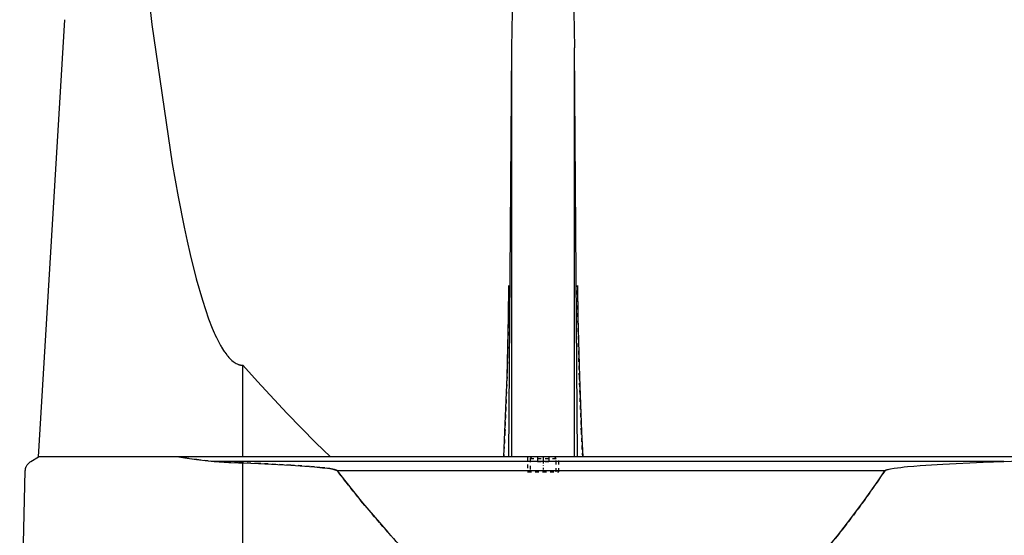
# Model space of a CAD drawing. Extents: x -139 to 502, y -137 to 442.
# Tile 4 of 6: x 100 to 363, y 56 to 194. Entities that reach past the tile are written whole.
import ezdxf

# ---------------------------------------------------------------- set-up
doc = ezdxf.new("R2010")
doc.units = 0
doc.linetypes.add('CENTER', pattern=[1.5, 0.45, -0.5, 0.05, -0.5])
doc.linetypes.add('DASHED', pattern=[2, 1, -1])
for name, color, linetype in [('AM_0', 7, 'CONTINUOUS'), ('AM_3', 7, 'DASHED'), ('AM_7', 7, 'CENTER')]:
    doc.layers.add(name, color=color, linetype=linetype)

msp = doc.modelspace()

# ---------------------------------------------------------------- linework, layer by layer
at = {"layer": 'AM_0', "color": 7, "linetype": 'CONTINUOUS'}
for p, q in [((105.5, 77.05), (112.5, 193.62)), ((230.88, 77.05), (231.67, 186.12)), ((231.67, 77.05), (231.67, 186.12)), ((249.12, 77.05), (248.33, 186.12)), ((248.33, 77.05), (248.33, 186.12)), ((160, 77.05), (160, 101.49)), ((103.5, 75.85), (105.5, 77.05)), ((497, 77.05), (105.5, 77.05)), ((362.76, 75.85), (394.4, 77.05)), ((362.76, 75.85), (152.3, 75.85)), ((160, 16.5), (160, 75.49)), ((100.5, 16.5), (102, 73.35)), ((331.04, 73.35), (185.14, 73.35))]:
    msp.add_line(p, q, dxfattribs=at)
for points in [[(231.67, 186.12, 0), (231.81, 195.73, 0), (232.22, 214.34, 0), (232.79, 231.8, 0), (233.13, 240, 0)], [(246.87, 240, 0), (247.21, 231.8, 0), (247.78, 214.34, 0), (248.19, 195.73, 0), (248.33, 186.12, 0)], [(131.34, 231.39, 0), (135.75, 192.38, 0), (141.14, 155.29, 0), (142.72, 146.42, 0), (144.32, 138.32, 0), (145.13, 134.57, 0), (145.93, 131.02, 0), (147.56, 124.51, 0), (149.19, 118.8, 0), (150.84, 113.89, 0), (151.8, 111.41, 0), (152.08, 110.75, 0), (152.36, 110.11, 0), (152.49, 109.8, 0), (152.63, 109.5, 0), (152.91, 108.9, 0), (153.19, 108.34, 0), (153.46, 107.79, 0), (153.74, 107.26, 0), (154.02, 106.76, 0), (154.16, 106.52, 0), (154.29, 106.29, 0), (154.57, 105.83, 0), (154.85, 105.4, 0), (154.99, 105.19, 0), (155.13, 104.99, 0), (155.4, 104.6, 0), (155.68, 104.23, 0), (155.82, 104.06, 0), (155.96, 103.89, 0), (156.24, 103.57, 0), (156.52, 103.28, 0), (156.8, 103, 0), (157.07, 102.75, 0), (157.35, 102.52, 0), (157.49, 102.42, 0), (157.63, 102.32, 0), (157.91, 102.13, 0), (158.19, 101.97, 0), (158.47, 101.84, 0), (158.63, 101.77, 0), (158.68, 101.75, 0), (158.72, 101.73, 0), (158.75, 101.72, 0), (158.77, 101.72, 0), (158.82, 101.7, 0), (158.86, 101.68, 0), (158.91, 101.67, 0), (158.95, 101.65, 0), (159, 101.64, 0), (159.02, 101.63, 0), (159.05, 101.63, 0), (159.09, 101.61, 0), (159.14, 101.6, 0), (159.16, 101.6, 0), (159.19, 101.59, 0), (159.23, 101.58, 0), (159.28, 101.57, 0), (159.3, 101.56, 0), (159.33, 101.56, 0), (159.37, 101.55, 0), (159.42, 101.54, 0), (159.47, 101.53, 0), (159.51, 101.53, 0), (159.56, 101.52, 0), (159.58, 101.52, 0), (159.6, 101.52, 0), (159.65, 101.51, 0), (159.7, 101.51, 0), (159.74, 101.5, 0), (159.79, 101.5, 0), (159.84, 101.5, 0), (159.86, 101.5, 0), (159.88, 101.49, 0), (159.93, 101.49, 0), (159.98, 101.49, 0), (160, 101.49, 0)], [(229.47, 77.05, 0), (229.81, 83.72, 0), (230.36, 98.37, 0), (230.75, 114.39, 0), (230.88, 122.75, 0)], [(249.12, 122.75, 0), (249.25, 114.39, 0), (249.64, 98.37, 0), (250.19, 83.72, 0), (250.53, 77.05, 0)], [(160, 101.49, 0), (163.89, 97.11, 0), (171.66, 88.72, 0), (179.43, 80.82, 0), (183.32, 77.05, 0)], [(142.93, 77.05, 0), (144.47, 76.79, 0), (147.58, 76.34, 0), (150.72, 75.99, 0), (152.3, 75.85, 0)], [(102, 73.35, 0), (102, 73.35, 0), (102, 73.36, 0), (102, 73.37, 0), (102, 73.38, 0), (102, 73.38, 0), (102, 73.39, 0), (102, 73.4, 0), (102, 73.41, 0), (102, 73.42, 0), (102, 73.43, 0), (102, 73.43, 0), (102, 73.44, 0), (102, 73.45, 0), (102.01, 73.46, 0), (102.01, 73.47, 0), (102.01, 73.47, 0), (102.01, 73.48, 0), (102.01, 73.49, 0), (102.01, 73.49, 0), (102.01, 73.5, 0), (102.01, 73.51, 0), (102.01, 73.52, 0), (102.01, 73.54, 0), (102.02, 73.59, 0), (102.02, 73.65, 0), (102.03, 73.7, 0), (102.04, 73.74, 0), (102.05, 73.79, 0), (102.05, 73.81, 0), (102.06, 73.84, 0), (102.06, 73.88, 0), (102.07, 73.92, 0), (102.08, 73.96, 0), (102.09, 74, 0), (102.1, 74.03, 0), (102.11, 74.05, 0), (102.11, 74.07, 0), (102.12, 74.11, 0), (102.13, 74.14, 0), (102.14, 74.16, 0), (102.14, 74.17, 0), (102.16, 74.21, 0), (102.17, 74.24, 0), (102.17, 74.26, 0), (102.18, 74.27, 0), (102.19, 74.31, 0), (102.2, 74.34, 0), (102.25, 74.44, 0), (102.32, 74.61, 0), (102.4, 74.76, 0), (102.48, 74.89, 0), (102.57, 75.01, 0), (102.61, 75.06, 0), (102.65, 75.12, 0), (102.74, 75.22, 0), (102.83, 75.32, 0), (102.93, 75.42, 0), (103.02, 75.51, 0), (103.12, 75.59, 0), (103.18, 75.63, 0), (103.23, 75.67, 0), (103.33, 75.75, 0), (103.44, 75.82, 0), (103.5, 75.85, 0)], [(152.3, 75.85, 0), (153.62, 75.75, 0), (156.22, 75.59, 0), (158.77, 75.5, 0), (160, 75.49, 0)], [(160, 75.49, 0), (164.12, 75.31, 0), (172.73, 74.85, 0), (177.71, 74.5, 0), (179.1, 74.38, 0), (180.47, 74.24, 0), (181.15, 74.17, 0), (181.81, 74.09, 0), (183.13, 73.91, 0), (183.95, 73.76, 0), (184.18, 73.71, 0), (184.41, 73.65, 0), (184.52, 73.62, 0), (184.63, 73.59, 0), (184.76, 73.55, 0), (184.79, 73.54, 0), (184.83, 73.52, 0), (184.84, 73.52, 0), (184.86, 73.51, 0), (184.9, 73.5, 0), (184.93, 73.48, 0), (184.96, 73.47, 0), (185, 73.45, 0), (185.03, 73.43, 0), (185.05, 73.42, 0), (185.07, 73.41, 0), (185.08, 73.4, 0), (185.09, 73.39, 0), (185.09, 73.39, 0), (185.1, 73.39, 0), (185.1, 73.39, 0), (185.11, 73.38, 0), (185.11, 73.38, 0), (185.12, 73.37, 0), (185.12, 73.37, 0), (185.12, 73.37, 0), (185.13, 73.36, 0), (185.13, 73.36, 0), (185.13, 73.36, 0), (185.14, 73.35, 0), (185.14, 73.35, 0)], [(331.04, 73.35, 0), (331.05, 73.35, 0), (331.05, 73.36, 0), (331.06, 73.37, 0), (331.06, 73.37, 0), (331.06, 73.37, 0), (331.07, 73.38, 0), (331.07, 73.38, 0), (331.08, 73.39, 0), (331.09, 73.39, 0), (331.09, 73.4, 0), (331.09, 73.4, 0), (331.1, 73.4, 0), (331.1, 73.41, 0), (331.11, 73.41, 0), (331.13, 73.43, 0), (331.15, 73.44, 0), (331.17, 73.45, 0), (331.22, 73.48, 0), (331.26, 73.5, 0), (331.3, 73.52, 0), (331.35, 73.54, 0), (331.4, 73.56, 0), (331.42, 73.57, 0), (331.44, 73.57, 0), (331.49, 73.59, 0), (331.54, 73.61, 0), (331.69, 73.65, 0), (331.83, 73.69, 0), (331.96, 73.73, 0), (332.24, 73.79, 0), (332.52, 73.85, 0), (333.54, 74.02, 0), (335.34, 74.26, 0), (336.23, 74.36, 0), (337.11, 74.45, 0), (338.78, 74.6, 0), (340.47, 74.74, 0), (346.52, 75.14, 0), (357.28, 75.66, 0), (362.76, 75.85, 0)], [(185.14, 73.35, 0), (187.39, 70.43, 0), (191.88, 64.83, 0), (196.37, 59.53, 0), (198.61, 56.99, 0), (200.86, 54.53, 0), (205.35, 49.84, 0), (209.84, 45.46, 0), (214.33, 41.38, 0), (218.83, 37.61, 0), (223.32, 34.15, 0), (225.56, 32.53, 0), (227.81, 30.99, 0), (232.3, 28.14, 0), (236.8, 25.59, 0), (241.29, 23.35, 0), (245.78, 21.42, 0), (250.27, 19.79, 0), (252.52, 19.09, 0), (254.77, 18.47, 0), (259.26, 17.45, 0), (263.75, 16.74, 0), (266, 16.5, 0)], [(266, 16.5, 0), (267.81, 17, 0), (271.42, 18.17, 0), (275.04, 19.6, 0), (276.84, 20.41, 0), (278.65, 21.27, 0), (282.26, 23.19, 0), (285.88, 25.36, 0), (289.49, 27.78, 0), (293.11, 30.44, 0), (296.72, 33.35, 0), (298.53, 34.9, 0), (300.33, 36.51, 0), (303.95, 39.92, 0), (307.56, 43.57, 0), (311.17, 47.47, 0), (314.79, 51.62, 0), (318.4, 56.02, 0), (320.21, 58.31, 0), (322.01, 60.66, 0), (325.62, 65.55, 0), (329.24, 70.69, 0), (331.04, 73.35, 0)]]:
    msp.add_polyline3d(points, dxfattribs=at)
at = {"layer": 'AM_3', "color": 6, "linetype": 'DASHED'}
for p, q in [((235.85, 77.05), (235.85, 73.05)), ((236.9, 77.05), (236.5, 76.65)), ((236.5, 76.65), (236.5, 73.05)), ((236.5, 76.65), (243.5, 76.65)), ((238.5, 77.05), (238.5, 75.8)), ((240, 77.05), (240, 75.8)), ((241.5, 77.05), (241.5, 75.8)), ((243.5, 76.65), (243.1, 77.05)), ((243.5, 73.05), (243.5, 76.65)), ((244.15, 73.05), (244.15, 77.05)), ((238.5, 75.8), (241.5, 75.8)), ((235.85, 73.05), (244.15, 73.05))]:
    msp.add_line(p, q, dxfattribs=at)
for points in [[(230.88, 122.75, 0), (230.75, 114.39, 0), (230.36, 98.37, 0), (229.81, 83.72, 0), (229.47, 77.05, 0)], [(250.53, 77.05, 0), (250.19, 83.72, 0), (249.64, 98.37, 0), (249.25, 114.39, 0), (249.12, 122.75, 0)], [(152.3, 75.85, 0), (150.72, 75.99, 0), (147.58, 76.34, 0), (144.47, 76.79, 0), (142.93, 77.05, 0)], [(160, 75.49, 0), (158.77, 75.5, 0), (156.22, 75.59, 0), (153.62, 75.75, 0), (152.3, 75.85, 0)], [(185.14, 73.35, 0), (185.14, 73.35, 0), (185.13, 73.36, 0), (185.13, 73.36, 0), (185.13, 73.36, 0), (185.12, 73.37, 0), (185.12, 73.37, 0), (185.12, 73.37, 0), (185.11, 73.38, 0), (185.11, 73.38, 0), (185.1, 73.39, 0), (185.1, 73.39, 0), (185.09, 73.39, 0), (185.09, 73.39, 0), (185.08, 73.4, 0), (185.07, 73.41, 0), (185.05, 73.42, 0), (185.03, 73.43, 0), (185, 73.45, 0), (184.96, 73.47, 0), (184.93, 73.48, 0), (184.9, 73.5, 0), (184.86, 73.51, 0), (184.84, 73.52, 0), (184.83, 73.52, 0), (184.79, 73.54, 0), (184.76, 73.55, 0), (184.63, 73.59, 0), (184.52, 73.62, 0), (184.41, 73.65, 0), (184.18, 73.71, 0), (183.95, 73.76, 0), (183.13, 73.91, 0), (181.81, 74.09, 0), (181.15, 74.17, 0), (180.47, 74.24, 0), (179.1, 74.38, 0), (177.71, 74.5, 0), (172.73, 74.85, 0), (164.12, 75.31, 0), (160, 75.49, 0)], [(266, 16.5, 0), (263.75, 16.74, 0), (259.26, 17.45, 0), (254.77, 18.47, 0), (252.52, 19.09, 0), (250.27, 19.79, 0), (245.78, 21.42, 0), (241.29, 23.35, 0), (236.8, 25.59, 0), (232.3, 28.14, 0), (227.81, 30.99, 0), (225.56, 32.53, 0), (223.32, 34.15, 0), (218.83, 37.61, 0), (214.33, 41.38, 0), (209.84, 45.46, 0), (205.35, 49.84, 0), (200.86, 54.53, 0), (198.61, 56.99, 0), (196.37, 59.53, 0), (191.88, 64.83, 0), (187.39, 70.43, 0), (185.14, 73.35, 0)], [(331.04, 73.35, 0), (329.24, 70.69, 0), (325.62, 65.55, 0), (322.01, 60.66, 0), (320.21, 58.31, 0), (318.4, 56.02, 0), (314.79, 51.62, 0), (311.17, 47.47, 0), (307.56, 43.57, 0), (303.95, 39.92, 0), (300.33, 36.51, 0), (298.53, 34.9, 0), (296.72, 33.35, 0), (293.11, 30.44, 0), (289.49, 27.78, 0), (285.88, 25.36, 0), (282.26, 23.19, 0), (278.65, 21.27, 0), (276.84, 20.41, 0), (275.04, 19.6, 0), (271.42, 18.17, 0), (267.81, 17, 0), (266, 16.5, 0)]]:
    msp.add_polyline3d(points, dxfattribs=at)
at = {"layer": 'AM_7', "color": 4, "linetype": 'CENTER'}
msp.add_line((240, 77.25), (240, 72.85), dxfattribs=at)

doc.saveas('drawing.dxf')
